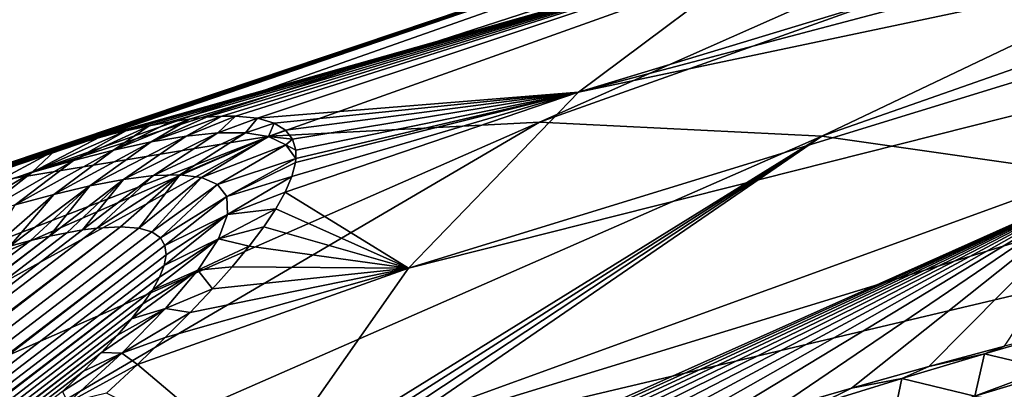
# Model space of a CAD drawing. Header units: metres. Extents: x -82 to 82, y -313 to 40.
# Tile 154 of 256: x -54.69 to -50.72, y -8.93 to -7.44. Entities that reach past the tile are written whole.
import ezdxf

# ---------------------------------------------------------------- set-up
doc = ezdxf.new("R2010")
doc.units = ezdxf.units.M
doc.layers.add('solid_505278_SW0001_CCC', color=7, linetype='CONTINUOUS')

msp = doc.modelspace()

# ---------------------------------------------------------------- linework, layer by layer
at = {"layer": 'solid_505278_SW0001_CCC'}
for points in [[(-52.438118, -7.733496, 46.304096), (-46.572266, -5.954834, 42.961166), (-46.949345, -6.284736, 42.245789)], [(-52.438118, -7.733496, 46.304096), (-51.650276, -7.14563, 47.705677), (-46.572266, -5.954834, 42.961166)], [(-52.595783, -7.855315, 57.640709), (-51.458542, -7.911482, 58.833317), (-47.619549, -6.081614, 53.092152)], [(-48.742588, -6.148829, 51.801815), (-52.595783, -7.855315, 57.640709), (-47.619549, -6.081614, 53.092152)], [(-51.458542, -7.911482, 58.833317), (-46.435051, -6.148829, 54.326317), (-47.619549, -6.081614, 53.092152)], [(-54.709202, -8.079616, 55.122669), (-48.742588, -6.148829, 51.801815), (-49.794594, -6.349902, 50.466312)], [(-53.681656, -7.91148, 56.40118), (-48.742588, -6.148829, 51.801815), (-54.709202, -8.079616, 55.122669)], [(-53.681656, -7.91148, 56.40118), (-52.595783, -7.855315, 57.640709), (-48.742588, -6.148829, 51.801815)], [(-51.458542, -7.911482, 58.833317), (-50.277252, -8.079621, 59.971329), (-46.435051, -6.148829, 54.326317)], [(-52.438118, -7.733496, 46.304096), (-46.949345, -6.284736, 42.245789), (-47.295231, -6.650167, 41.531918)], [(-55.664989, -8.356015, 53.808228), (-49.794594, -6.349902, 50.466312), (-50.766586, -6.683116, 49.097038)], [(-54.709202, -8.079616, 55.122669), (-49.794594, -6.349902, 50.466312), (-55.664989, -8.356015, 53.808228)], [(-53.123398, -8.4417, 44.904255), (-47.295231, -6.650167, 41.531918), (-47.60891, -7.050054, 40.821648)], [(-53.123398, -8.4417, 44.904255), (-52.438118, -7.733496, 46.304096), (-47.295231, -6.650167, 41.531918)], [(-55.523884, -8.300808, 53.554745), (-55.664989, -8.356015, 53.808228), (-50.766586, -6.683116, 49.097038)], [(-55.389889, -8.24957, 53.307697), (-55.523884, -8.300808, 53.554745), (-50.766586, -6.683116, 49.097038)], [(-55.207424, -8.181881, 52.9603), (-55.389889, -8.24957, 53.307697), (-50.766586, -6.683116, 49.097038)], [(-55.037308, -8.121211, 52.625237), (-55.207424, -8.181881, 52.9603), (-50.766586, -6.683116, 49.097038)], [(-54.879902, -8.067511, 52.302525), (-55.037308, -8.121211, 52.625237), (-50.766586, -6.683116, 49.097038)], [(-54.734829, -8.020461, 51.991898), (-54.879902, -8.067511, 52.302525), (-50.766586, -6.683116, 49.097038)], [(-54.734829, -8.020461, 51.991898), (-50.766586, -6.683116, 49.097038), (-51.650276, -7.14563, 47.705677)], [(-53.700264, -9.264199, 43.518097), (-47.60891, -7.050054, 40.821648), (-47.889465, -7.483225, 40.117062)], [(-53.700264, -9.264199, 43.518097), (-53.123398, -8.4417, 44.904255), (-47.60891, -7.050054, 40.821648)], [(-54.600327, -7.97924, 51.692554), (-54.734829, -8.020461, 51.991898), (-51.650276, -7.14563, 47.705677)], [(-54.477146, -7.943972, 51.404667), (-54.600327, -7.97924, 51.692554), (-51.650276, -7.14563, 47.705677)], [(-54.366669, -7.914759, 51.13343), (-54.477146, -7.943972, 51.404667), (-51.650276, -7.14563, 47.705677)], [(-54.364414, -7.914189, 51.127769), (-54.366669, -7.914759, 51.13343), (-51.650276, -7.14563, 47.705677)], [(-54.260738, -7.88923, 50.861191), (-54.364414, -7.914189, 51.127769), (-51.650276, -7.14563, 47.705677)], [(-54.166958, -7.869285, 50.605129), (-54.260738, -7.88923, 50.861191), (-51.650276, -7.14563, 47.705677)], [(-54.081932, -7.853798, 50.359081), (-54.166958, -7.869285, 50.605129), (-51.650276, -7.14563, 47.705677)], [(-54.004696, -7.842285, 50.122646), (-54.081932, -7.853798, 50.359081), (-51.650276, -7.14563, 47.705677)], [(-53.935978, -7.834909, 49.895981), (-54.004696, -7.842285, 50.122646), (-51.650276, -7.14563, 47.705677)], [(-53.874496, -7.831096, 49.678352), (-53.935978, -7.834909, 49.895981), (-51.650276, -7.14563, 47.705677)], [(-53.819771, -7.830563, 49.469498), (-53.874496, -7.831096, 49.678352), (-51.650276, -7.14563, 47.705677)], [(-53.730457, -7.838967, 49.077221), (-53.819771, -7.830563, 49.469498), (-51.650276, -7.14563, 47.705677)], [(-53.730457, -7.838967, 49.077221), (-51.650276, -7.14563, 47.705677), (-52.438118, -7.733496, 46.304096)], [(-53.700264, -9.264199, 43.518097), (-47.889465, -7.483225, 40.117062), (-48.136074, -7.948409, 39.420227)], [(-53.663933, -7.858041, 48.715607), (-53.730457, -7.838967, 49.077221), (-52.438118, -7.733496, 46.304096)], [(-53.617538, -7.886431, 48.381283), (-53.663933, -7.858041, 48.715607), (-52.438118, -7.733496, 46.304096)], [(-53.619812, -8.136017, 47.026379), (-52.438118, -7.733496, 46.304096), (-53.123398, -8.4417, 44.904255)], [(-53.619812, -8.136017, 47.026379), (-53.593067, -8.073879, 47.262707), (-52.438118, -7.733496, 46.304096)], [(-53.589249, -7.923091, 48.071545), (-53.617538, -7.886431, 48.381283), (-52.438118, -7.733496, 46.304096)], [(-53.593067, -8.073879, 47.262707), (-53.578377, -8.0174, 47.514492), (-52.438118, -7.733496, 46.304096)], [(-53.57674, -7.966979, 47.783463), (-53.589249, -7.923091, 48.071545), (-52.438118, -7.733496, 46.304096)], [(-53.578377, -8.0174, 47.514492), (-53.576267, -8.000392, 47.59935), (-52.438118, -7.733496, 46.304096)], [(-53.576267, -8.000392, 47.59935), (-53.57674, -7.966979, 47.783463), (-52.438118, -7.733496, 46.304096)], [(-54.310356, -7.96735, 50.324043), (-54.081932, -7.853798, 50.359081), (-54.004696, -7.842285, 50.122646)], [(-54.310356, -7.96735, 50.324043), (-54.004696, -7.842285, 50.122646), (-54.159046, -7.934289, 49.958046)], [(-54.159046, -7.934289, 49.958046), (-53.935978, -7.834909, 49.895981), (-53.874496, -7.831096, 49.678352)], [(-54.159046, -7.934289, 49.958046), (-53.874496, -7.831096, 49.678352), (-54.018505, -7.910494, 49.585117)], [(-54.159046, -7.934289, 49.958046), (-54.004696, -7.842285, 50.122646), (-53.935978, -7.834909, 49.895981)], [(-54.018505, -7.910494, 49.585117), (-53.874496, -7.831096, 49.678352), (-53.819771, -7.830563, 49.469498)], [(-54.018505, -7.910494, 49.585117), (-53.819771, -7.830563, 49.469498), (-53.89098, -7.897628, 49.204674)], [(-53.89098, -7.897628, 49.204674), (-53.819771, -7.830563, 49.469498), (-53.730457, -7.838967, 49.077221)], [(-53.89098, -7.897628, 49.204674), (-53.730457, -7.838967, 49.077221), (-53.778942, -7.897438, 48.816113)], [(-53.778942, -7.897438, 48.816113), (-53.730457, -7.838967, 49.077221), (-53.663933, -7.858041, 48.715607)], [(-57.491291, -10.002103, 62.115482), (-56.353088, -10.054308, 63.312778), (-52.595783, -7.855315, 57.640709)], [(-53.681656, -7.91148, 56.40118), (-57.491291, -10.002103, 62.115482), (-52.595783, -7.855315, 57.640709)], [(-56.353088, -10.054308, 63.312778), (-51.458542, -7.911482, 58.833317), (-52.595783, -7.855315, 57.640709)], [(-54.470909, -8.008554, 50.683662), (-54.260738, -7.88923, 50.861191), (-54.166958, -7.869285, 50.605129)], [(-54.470909, -8.008554, 50.683662), (-54.166958, -7.869285, 50.605129), (-54.310356, -7.96735, 50.324043)], [(-54.310356, -7.96735, 50.324043), (-54.166958, -7.869285, 50.605129), (-54.081932, -7.853798, 50.359081)], [(-53.778942, -7.897438, 48.816113), (-53.663933, -7.858041, 48.715607), (-53.685932, -7.912349, 48.419178)], [(-53.685932, -7.912349, 48.419178), (-53.663933, -7.858041, 48.715607), (-53.617538, -7.886431, 48.381283)], [(-53.685932, -7.912349, 48.419178), (-53.617538, -7.886431, 48.381283), (-53.589249, -7.923091, 48.071545)], [(-53.681656, -7.91148, 56.40118), (-59.6134, -10.208381, 59.593594), (-58.581738, -10.054305, 60.874584)], [(-53.681656, -7.91148, 56.40118), (-54.709202, -8.079616, 55.122669), (-59.6134, -10.208381, 59.593594)], [(-53.681656, -7.91148, 56.40118), (-58.581738, -10.054305, 60.874584), (-57.491291, -10.002103, 62.115482)], [(-56.353088, -10.054308, 63.312778), (-55.169552, -10.208313, 64.454956), (-51.458542, -7.911482, 58.833317)], [(-55.169552, -10.208313, 64.454956), (-54.900608, -10.106091, 64.281616), (-51.458542, -7.911482, 58.833317)], [(-54.900608, -10.106091, 64.281616), (-54.635784, -10.007148, 64.112663), (-51.458542, -7.911482, 58.833317)], [(-54.639462, -8.056956, 51.037434), (-54.364414, -7.914189, 51.127769), (-54.260738, -7.88923, 50.861191)], [(-54.639462, -8.056956, 51.037434), (-54.260738, -7.88923, 50.861191), (-54.470909, -8.008554, 50.683662)], [(-54.639462, -8.056956, 51.037434), (-54.366669, -7.914759, 51.13343), (-54.364414, -7.914189, 51.127769)], [(-54.544083, -7.966709, 51.485989), (-54.366669, -7.914759, 51.13343), (-54.639462, -8.056956, 51.037434)], [(-54.635784, -10.007148, 64.112663), (-54.374859, -9.911286, 63.947769), (-51.458542, -7.911482, 58.833317)], [(-54.544083, -7.966709, 51.485989), (-54.477146, -7.943972, 51.404667), (-54.366669, -7.914759, 51.13343)], [(-54.405163, -8.110524, 49.858334), (-54.159046, -7.934289, 49.958046), (-54.018505, -7.910494, 49.585117)], [(-54.270641, -8.084805, 49.497807), (-54.405163, -8.110524, 49.858334), (-54.018505, -7.910494, 49.585117)], [(-54.374859, -9.911286, 63.947769), (-50.277252, -8.079621, 59.971329), (-51.458542, -7.911482, 58.833317)], [(-54.270641, -8.084805, 49.497807), (-54.018505, -7.910494, 49.585117), (-53.89098, -7.897628, 49.204674)], [(-54.149227, -8.069622, 49.131866), (-54.270641, -8.084805, 49.497807), (-53.89098, -7.897628, 49.204674)], [(-54.149227, -8.069622, 49.131866), (-53.89098, -7.897628, 49.204674), (-53.778942, -7.897438, 48.816113)], [(-54.043262, -8.066586, 48.760376), (-54.149227, -8.069622, 49.131866), (-53.778942, -7.897438, 48.816113)], [(-54.043262, -8.066586, 48.760376), (-53.778942, -7.897438, 48.816113), (-53.685932, -7.912349, 48.419178)], [(-53.95599, -8.077865, 48.383629), (-54.043262, -8.066586, 48.760376), (-53.685932, -7.912349, 48.419178)], [(-53.95599, -8.077865, 48.383629), (-53.685932, -7.912349, 48.419178), (-53.616505, -7.945387, 48.013897)], [(-53.685932, -7.912349, 48.419178), (-53.589249, -7.923091, 48.071545), (-53.616505, -7.945387, 48.013897)], [(-53.616505, -7.945387, 48.013897), (-53.589249, -7.923091, 48.071545), (-53.57674, -7.966979, 47.783463)], [(-54.544083, -7.966709, 51.485989), (-54.639462, -8.056956, 51.037434), (-54.814869, -8.111661, 51.385864)], [(-54.544083, -7.966709, 51.485989), (-54.814869, -8.111661, 51.385864), (-54.727337, -8.024405, 51.832657)], [(-54.544083, -7.966709, 51.485989), (-54.727337, -8.024405, 51.832657), (-54.600327, -7.97924, 51.692554)], [(-54.544083, -7.966709, 51.485989), (-54.600327, -7.97924, 51.692554), (-54.477146, -7.943972, 51.404667)], [(-54.550636, -8.145257, 50.213623), (-54.310356, -7.96735, 50.324043), (-54.159046, -7.934289, 49.958046)], [(-54.405163, -8.110524, 49.858334), (-54.550636, -8.145257, 50.213623), (-54.159046, -7.934289, 49.958046)], [(-54.163799, -10.193976, 42.157448), (-48.136074, -7.948409, 39.420227), (-48.348011, -8.444242, 38.733192)], [(-54.163799, -10.193976, 42.157448), (-53.700264, -9.264199, 43.518097), (-48.136074, -7.948409, 39.420227)], [(-53.891502, -8.106108, 48.002316), (-53.95599, -8.077865, 48.383629), (-53.616505, -7.945387, 48.013897)], [(-53.891502, -8.106108, 48.002316), (-53.616505, -7.945387, 48.013897), (-53.576267, -8.000392, 47.59935)], [(-53.616505, -7.945387, 48.013897), (-53.57674, -7.966979, 47.783463), (-53.576267, -8.000392, 47.59935)], [(-54.727337, -8.024405, 51.832657), (-54.734829, -8.020461, 51.991898), (-54.600327, -7.97924, 51.692554)], [(-54.705578, -8.187941, 50.563938), (-54.470909, -8.008554, 50.683662), (-54.310356, -7.96735, 50.324043)], [(-54.550636, -8.145257, 50.213623), (-54.705578, -8.187941, 50.563938), (-54.310356, -7.96735, 50.324043)], [(-53.854622, -8.154249, 47.618057), (-53.891502, -8.106108, 48.002316), (-53.576267, -8.000392, 47.59935)], [(-53.854622, -8.154249, 47.618057), (-53.576267, -8.000392, 47.59935), (-53.578377, -8.0174, 47.514492)], [(-54.868752, -8.237674, 50.909576), (-54.639462, -8.056956, 51.037434), (-54.470909, -8.008554, 50.683662)], [(-54.705578, -8.187941, 50.563938), (-54.868752, -8.237674, 50.909576), (-54.470909, -8.008554, 50.683662)], [(-53.854622, -8.154249, 47.618057), (-53.578377, -8.0174, 47.514492), (-53.593067, -8.073879, 47.262707)], [(-55.039013, -8.29361, 51.25082), (-54.814869, -8.111661, 51.385864), (-54.639462, -8.056956, 51.037434)], [(-54.868752, -8.237674, 50.909576), (-55.039013, -8.29361, 51.25082), (-54.639462, -8.056956, 51.037434)], [(-54.270641, -8.084805, 49.497807), (-54.497833, -8.299395, 49.435837), (-54.567631, -8.313627, 49.629032)], [(-54.270641, -8.084805, 49.497807), (-54.567631, -8.313627, 49.629032), (-54.405163, -8.110524, 49.858334)], [(-54.270641, -8.084805, 49.497807), (-54.434586, -8.288568, 49.249599), (-54.497833, -8.299395, 49.435837)], [(-54.149227, -8.069622, 49.131866), (-54.377945, -8.281245, 49.070408), (-54.434586, -8.288568, 49.249599)], [(-54.149227, -8.069622, 49.131866), (-54.434586, -8.288568, 49.249599), (-54.270641, -8.084805, 49.497807)], [(-54.043262, -8.066586, 48.760376), (-54.282253, -8.275463, 48.731693), (-54.377945, -8.281245, 49.070408)], [(-54.043262, -8.066586, 48.760376), (-54.377945, -8.281245, 49.070408), (-54.149227, -8.069622, 49.131866)], [(-54.374859, -9.911286, 63.947769), (-54.117737, -9.818398, 63.786804), (-50.277252, -8.079621, 59.971329)], [(-54.043262, -8.066586, 48.760376), (-54.208996, -8.280944, 48.418884), (-54.282253, -8.275463, 48.731693)], [(-53.95599, -8.077865, 48.383629), (-54.208996, -8.280944, 48.418884), (-54.043262, -8.066586, 48.760376)], [(-53.95599, -8.077865, 48.383629), (-54.156322, -8.296489, 48.131317), (-54.208996, -8.280944, 48.418884)], [(-53.891502, -8.106108, 48.002316), (-54.156322, -8.296489, 48.131317), (-53.95599, -8.077865, 48.383629)], [(-54.117737, -9.818398, 63.786804), (-53.834244, -9.717997, 63.611645), (-50.277252, -8.079621, 59.971329)], [(-53.851501, -8.225795, 47.234333), (-53.854622, -8.154249, 47.618057), (-53.593067, -8.073879, 47.262707)], [(-53.851501, -8.225795, 47.234333), (-53.593067, -8.073879, 47.262707), (-53.619812, -8.136017, 47.026379)], [(-53.834244, -9.717997, 63.611645), (-53.555984, -9.621511, 63.442101), (-50.277252, -8.079621, 59.971329)], [(-53.555984, -9.621511, 63.442101), (-53.282707, -9.528708, 63.277782), (-50.277252, -8.079621, 59.971329)], [(-53.282707, -9.528708, 63.277782), (-53.014141, -9.439357, 63.118294), (-50.277252, -8.079621, 59.971329)], [(-53.014141, -9.439357, 63.118294), (-52.750027, -9.353232, 62.963253), (-50.277252, -8.079621, 59.971329)], [(-52.750027, -9.353232, 62.963253), (-52.49041, -9.270325, 62.812748), (-50.277252, -8.079621, 59.971329)], [(-52.49041, -9.270325, 62.812748), (-52.235653, -9.190828, 62.667362), (-50.277252, -8.079621, 59.971329)], [(-52.235653, -9.190828, 62.667362), (-51.985558, -9.11456, 62.526787), (-50.277252, -8.079621, 59.971329)], [(-51.985558, -9.11456, 62.526787), (-51.658993, -9.017562, 62.346245), (-50.277252, -8.079621, 59.971329)], [(-51.658993, -9.017562, 62.346245), (-51.339844, -8.925528, 62.172859), (-50.277252, -8.079621, 59.971329)], [(-51.339844, -8.925528, 62.172859), (-51.028122, -8.838388, 62.006706), (-50.277252, -8.079621, 59.971329)], [(-51.028122, -8.838388, 62.006706), (-50.724167, -8.756303, 61.848412), (-50.277252, -8.079621, 59.971329)], [(-54.405163, -8.110524, 49.858334), (-54.644184, -8.331391, 49.829315), (-54.728195, -8.353204, 50.037182)], [(-54.405163, -8.110524, 49.858334), (-54.728195, -8.353204, 50.037182), (-54.550636, -8.145257, 50.213623)], [(-54.405163, -8.110524, 49.858334), (-54.567631, -8.313627, 49.629032), (-54.644184, -8.331391, 49.829315)], [(-53.891502, -8.106108, 48.002316), (-54.121674, -8.32029, 47.868084), (-54.156322, -8.296489, 48.131317)], [(-53.854622, -8.154249, 47.618057), (-54.121674, -8.32029, 47.868084), (-53.891502, -8.106108, 48.002316)], [(-54.550636, -8.145257, 50.213623), (-54.728195, -8.353204, 50.037182), (-54.819424, -8.378831, 50.252415)], [(-54.550636, -8.145257, 50.213623), (-54.819424, -8.378831, 50.252415), (-54.705578, -8.187941, 50.563938)], [(-53.854622, -8.154249, 47.618057), (-54.103161, -8.351337, 47.627686), (-54.121674, -8.32029, 47.868084)], [(-53.851501, -8.225795, 47.234333), (-54.103161, -8.351337, 47.627686), (-53.854622, -8.154249, 47.618057)], [(-53.851501, -8.225795, 47.234333), (-53.619812, -8.136017, 47.026379), (-53.657444, -8.203409, 46.803711)], [(-53.657444, -8.203409, 46.803711), (-53.619812, -8.136017, 47.026379), (-53.123398, -8.4417, 44.904255)], [(-53.888279, -8.323806, 46.856426), (-53.657444, -8.203409, 46.803711), (-53.705742, -8.276065, 46.593369)], [(-53.888279, -8.323806, 46.856426), (-53.851501, -8.225795, 47.234333), (-53.657444, -8.203409, 46.803711)], [(-53.705742, -8.276065, 46.593369), (-53.657444, -8.203409, 46.803711), (-53.123398, -8.4417, 44.904255)], [(-53.851501, -8.225795, 47.234333), (-54.106789, -8.431214, 47.207039), (-54.098923, -8.388654, 47.408455)], [(-53.888279, -8.323806, 46.856426), (-54.106789, -8.431214, 47.207039), (-53.851501, -8.225795, 47.234333)], [(-53.851501, -8.225795, 47.234333), (-54.098923, -8.388654, 47.408455), (-54.103161, -8.351337, 47.627686)], [(-76.079926, -25.070696, 67.758362), (-54.282253, -8.275463, 48.731693), (-54.208996, -8.280944, 48.418884)], [(-76.079926, -25.070696, 67.758362), (-75.816391, -24.663908, 68.265991), (-54.282253, -8.275463, 48.731693)], [(-76.079926, -25.070696, 67.758362), (-54.208996, -8.280944, 48.418884), (-54.156322, -8.296489, 48.131317)], [(-75.816391, -24.663908, 68.265991), (-54.377945, -8.281245, 49.070408), (-54.282253, -8.275463, 48.731693)], [(-75.816391, -24.663908, 68.265991), (-54.434586, -8.288568, 49.249599), (-54.377945, -8.281245, 49.070408)], [(-64.777176, -25.07089, 80.123734), (-43.895187, -8.275456, 60.122375), (-44.241062, -8.281942, 60.188282)], [(-64.777176, -25.07089, 80.123734), (-43.577206, -8.28025, 60.076504), (-43.895187, -8.275456, 60.122375)], [(-64.777176, -25.07089, 80.123734), (-64.27829, -25.445538, 80.435249), (-43.577206, -8.28025, 60.076504)], [(-64.777176, -25.07089, 80.123734), (-44.241062, -8.281942, 60.188282), (-44.424675, -8.289647, 60.229149)], [(-64.27829, -25.445538, 80.435249), (-43.285969, -8.294946, 60.048656), (-43.577206, -8.28025, 60.076504)], [(-53.888279, -8.323806, 46.856426), (-53.705742, -8.276065, 46.593369), (-53.764454, -8.353989, 46.394199)], [(-53.764454, -8.353989, 46.394199), (-53.705742, -8.276065, 46.593369), (-53.123398, -8.4417, 44.904255)], [(-76.345451, -25.445335, 67.233612), (-54.121674, -8.32029, 47.868084), (-54.103161, -8.351337, 47.627686)], [(-76.345451, -25.445335, 67.233612), (-76.079926, -25.070696, 67.758362), (-54.121674, -8.32029, 47.868084)], [(-76.079926, -25.070696, 67.758362), (-54.156322, -8.296489, 48.131317), (-54.121674, -8.32029, 47.868084)], [(-75.816391, -24.663908, 68.265991), (-54.497833, -8.299395, 49.435837), (-54.434586, -8.288568, 49.249599)], [(-75.816391, -24.663908, 68.265991), (-54.567631, -8.313627, 49.629032), (-54.497833, -8.299395, 49.435837)], [(-75.816391, -24.663908, 68.265991), (-75.554939, -24.2248, 68.755997), (-54.567631, -8.313627, 49.629032)], [(-75.554939, -24.2248, 68.755997), (-54.644184, -8.331391, 49.829315), (-54.567631, -8.313627, 49.629032)], [(-65.259209, -24.66407, 79.815727), (-44.615856, -8.300823, 60.275925), (-44.814487, -8.315353, 60.328529)], [(-65.259209, -24.66407, 79.815727), (-64.777176, -25.07089, 80.123734), (-44.615856, -8.300823, 60.275925)], [(-65.259209, -24.66407, 79.815727), (-44.814487, -8.315353, 60.328529), (-45.020752, -8.333392, 60.387199)], [(-64.777176, -25.07089, 80.123734), (-44.424675, -8.289647, 60.229149), (-44.615856, -8.300823, 60.275925)], [(-64.27829, -25.445538, 80.435249), (-43.019836, -8.318055, 60.036629), (-43.285969, -8.294946, 60.048656)], [(-64.27829, -25.445538, 80.435249), (-42.77721, -8.348557, 60.038708), (-43.019836, -8.318055, 60.036629)], [(-76.345451, -25.445335, 67.233612), (-54.103161, -8.351337, 47.627686), (-54.098923, -8.388654, 47.408455)], [(-75.554939, -24.2248, 68.755997), (-54.728195, -8.353204, 50.037182), (-54.644184, -8.331391, 49.829315)], [(-65.259209, -24.66407, 79.815727), (-45.020752, -8.333392, 60.387199), (-45.235207, -8.355486, 60.45261)], [(-65.259209, -24.66407, 79.815727), (-45.235207, -8.355486, 60.45261), (-45.457623, -8.38141, 60.524555)], [(-64.27829, -25.445538, 80.435249), (-63.763016, -25.788082, 80.750114), (-42.77721, -8.348557, 60.038708)], [(-63.763016, -25.788082, 80.750114), (-42.556381, -8.385443, 60.0532), (-42.77721, -8.348557, 60.038708)], [(-53.888279, -8.323806, 46.856426), (-54.154037, -8.530216, 46.849701), (-54.125469, -8.4785, 47.021397)], [(-53.970516, -8.450315, 46.49308), (-54.154037, -8.530216, 46.849701), (-53.888279, -8.323806, 46.856426)], [(-53.888279, -8.323806, 46.856426), (-54.125469, -8.4785, 47.021397), (-54.106789, -8.431214, 47.207039)], [(-53.970516, -8.450315, 46.49308), (-53.888279, -8.323806, 46.856426), (-53.764454, -8.353989, 46.394199)], [(-53.970516, -8.450315, 46.49308), (-53.764454, -8.353989, 46.394199), (-53.833221, -8.43723, 46.20488)], [(-53.833221, -8.43723, 46.20488), (-53.764454, -8.353989, 46.394199), (-53.123398, -8.4417, 44.904255)], [(-76.345451, -25.445335, 67.233612), (-54.098923, -8.388654, 47.408455), (-54.106789, -8.431214, 47.207039)], [(-65.259209, -24.66407, 79.815727), (-45.457623, -8.38141, 60.524555), (-45.688347, -8.411469, 60.603447)], [(-63.763016, -25.788082, 80.750114), (-42.354805, -8.427596, 60.078255), (-42.556381, -8.385443, 60.0532)], [(-76.345451, -25.445335, 67.233612), (-54.106789, -8.431214, 47.207039), (-54.125469, -8.4785, 47.021397)], [(-65.259209, -24.66407, 79.815727), (-45.688347, -8.411469, 60.603447), (-45.927914, -8.446145, 60.689888)], [(-63.763016, -25.788082, 80.750114), (-42.169922, -8.474665, 60.112907), (-42.354805, -8.427596, 60.078255)], [(-54.213646, -8.82978, 45.528942), (-53.123398, -8.4417, 44.904255), (-53.700264, -9.264199, 43.518097)], [(-54.213646, -8.82978, 45.528942), (-54.101799, -8.721768, 45.687187), (-53.123398, -8.4417, 44.904255)], [(-54.101799, -8.721768, 45.687187), (-54.001381, -8.620688, 45.851986), (-53.123398, -8.4417, 44.904255)], [(-54.001381, -8.620688, 45.851986), (-53.912029, -8.525995, 46.024345), (-53.123398, -8.4417, 44.904255)], [(-53.970516, -8.450315, 46.49308), (-53.833221, -8.43723, 46.20488), (-53.912029, -8.525995, 46.024345)], [(-53.912029, -8.525995, 46.024345), (-53.833221, -8.43723, 46.20488), (-53.123398, -8.4417, 44.904255)], [(-76.612869, -25.787895, 66.6922), (-54.125469, -8.4785, 47.021397), (-54.154037, -8.530216, 46.849701)], [(-76.612869, -25.787895, 66.6922), (-76.345451, -25.445335, 67.233612), (-54.125469, -8.4785, 47.021397)], [(-65.723862, -24.22493, 79.511383), (-45.927914, -8.446145, 60.689888), (-46.176014, -8.48514, 60.783596)], [(-65.723862, -24.22493, 79.511383), (-65.259209, -24.66407, 79.815727), (-45.927914, -8.446145, 60.689888)], [(-63.763016, -25.788082, 80.750114), (-41.99976, -8.526351, 60.156395), (-42.169922, -8.474665, 60.112907)], [(-53.970516, -8.450315, 46.49308), (-54.238407, -8.646775, 46.539352), (-54.191799, -8.586277, 46.689667)], [(-54.100719, -8.60498, 46.154366), (-54.238407, -8.646775, 46.539352), (-53.970516, -8.450315, 46.49308)], [(-53.970516, -8.450315, 46.49308), (-54.191799, -8.586277, 46.689667), (-54.154037, -8.530216, 46.849701)], [(-54.163799, -10.193976, 42.157448), (-48.348011, -8.444242, 38.733192), (-48.524658, -8.969269, 38.057964)], [(-54.100719, -8.60498, 46.154366), (-53.970516, -8.450315, 46.49308), (-53.912029, -8.525995, 46.024345)], [(-65.723862, -24.22493, 79.511383), (-46.176014, -8.48514, 60.783596), (-46.433186, -8.528952, 60.885189)], [(-76.612869, -25.787895, 66.6922), (-54.154037, -8.530216, 46.849701), (-54.191799, -8.586277, 46.689667)], [(-65.723862, -24.22493, 79.511383), (-46.433186, -8.528952, 60.885189), (-46.69989, -8.577999, 60.995205)], [(-63.763016, -25.788082, 80.750114), (-63.231743, -26.098524, 81.068207), (-41.99976, -8.526351, 60.156395)], [(-63.231743, -26.098524, 81.068207), (-41.842224, -8.582294, 60.207947), (-41.99976, -8.526351, 60.156395)], [(-54.100719, -8.60498, 46.154366), (-53.912029, -8.525995, 46.024345), (-54.001381, -8.620688, 45.851986)], [(-76.612869, -25.787895, 66.6922), (-54.191799, -8.586277, 46.689667), (-54.238407, -8.646775, 46.539352)], [(-65.723862, -24.22493, 79.511383), (-46.69989, -8.577999, 60.995205), (-46.975803, -8.631979, 61.113346)], [(-63.231743, -26.098524, 81.068207), (-41.695576, -8.642614, 60.267426), (-41.842224, -8.582294, 60.207947)], [(-65.723862, -24.22493, 79.511383), (-46.975803, -8.631979, 61.113346), (-47.261673, -8.691573, 61.24044)], [(-54.100719, -8.60498, 46.154366), (-54.358055, -8.781795, 46.263683), (-54.293816, -8.711883, 46.39769)], [(-54.277149, -8.784545, 45.850849), (-54.358055, -8.781795, 46.263683), (-54.100719, -8.60498, 46.154366)], [(-54.100719, -8.60498, 46.154366), (-54.293816, -8.711883, 46.39769), (-54.238407, -8.646775, 46.539352)], [(-54.277149, -8.784545, 45.850849), (-54.100719, -8.60498, 46.154366), (-54.001381, -8.620688, 45.851986)], [(-54.277149, -8.784545, 45.850849), (-54.001381, -8.620688, 45.851986), (-54.101799, -8.721768, 45.687187)], [(-76.612869, -25.787895, 66.6922), (-54.238407, -8.646775, 46.539352), (-54.293816, -8.711883, 46.39769)], [(-63.231743, -26.098524, 81.068207), (-41.558605, -8.707561, 60.334934), (-41.695576, -8.642614, 60.267426)], [(-76.88208, -26.098375, 66.134529), (-54.293816, -8.711883, 46.39769), (-54.358055, -8.781795, 46.263683)], [(-76.88208, -26.098375, 66.134529), (-76.612869, -25.787895, 66.6922), (-54.293816, -8.711883, 46.39769)], [(-66.170509, -23.75316, 79.210777), (-47.261673, -8.691573, 61.24044), (-47.557816, -8.757069, 61.376873)], [(-66.170509, -23.75316, 79.210777), (-65.723862, -24.22493, 79.511383), (-47.261673, -8.691573, 61.24044)], [(-63.231743, -26.098524, 81.068207), (-41.430058, -8.777443, 60.410717), (-41.558605, -8.707561, 60.334934)], [(-50.80444, -8.786795, 61.914619), (-50.468826, -8.689507, 61.718117), (-50.724167, -8.756303, 61.848412)], [(-50.5107, -8.856323, 62.088989), (-50.468826, -8.689507, 61.718117), (-50.80444, -8.786795, 61.914619)], [(-66.170509, -23.75316, 79.210777), (-47.557816, -8.757069, 61.376873), (-47.864002, -8.828253, 61.522446)], [(-54.277149, -8.784545, 45.850849), (-54.101799, -8.721768, 45.687187), (-54.213646, -8.82978, 45.528942)], [(-50.80444, -8.786795, 61.914619), (-50.724167, -8.756303, 61.848412), (-51.028122, -8.838388, 62.006706)], [(-76.88208, -26.098375, 66.134529), (-54.358055, -8.781795, 46.263683), (-54.431801, -8.857218, 46.136204)], [(-63.231743, -26.098524, 81.068207), (-62.684708, -26.376814, 81.389404), (-41.430058, -8.777443, 60.410717)], [(-62.684708, -26.376814, 81.389404), (-41.308826, -8.852729, 60.495277), (-41.430058, -8.777443, 60.410717)], [(-54.277149, -8.784545, 45.850849), (-54.51577, -8.938783, 46.014538), (-54.431801, -8.857218, 46.136204)], [(-54.493393, -8.983396, 45.58894), (-54.51577, -8.938783, 46.014538), (-54.277149, -8.784545, 45.850849)], [(-54.493393, -8.983396, 45.58894), (-54.277149, -8.784545, 45.850849), (-54.213646, -8.82978, 45.528942)], [(-54.277149, -8.784545, 45.850849), (-54.431801, -8.857218, 46.136204), (-54.358055, -8.781795, 46.263683)], [(-51.136826, -8.886573, 62.113083), (-50.80444, -8.786795, 61.914619), (-51.028122, -8.838388, 62.006706)], [(-50.843067, -8.956817, 62.285347), (-50.80444, -8.786795, 61.914619), (-51.136826, -8.886573, 62.113083)], [(-50.843067, -8.956817, 62.285347), (-50.5107, -8.856323, 62.088989), (-50.80444, -8.786795, 61.914619)], [(-66.170509, -23.75316, 79.210777), (-47.864002, -8.828253, 61.522446), (-48.18116, -8.90598, 61.678188)], [(-54.493393, -8.983396, 45.58894), (-54.213646, -8.82978, 45.528942), (-54.337971, -8.945395, 45.377239)], [(-54.337971, -8.945395, 45.377239), (-54.213646, -8.82978, 45.528942), (-53.700264, -9.264199, 43.518097)], [(-51.136826, -8.886573, 62.113083), (-51.028122, -8.838388, 62.006706), (-51.339844, -8.925528, 62.172859)], [(-76.88208, -26.098375, 66.134529), (-54.431801, -8.857218, 46.136204), (-54.51577, -8.938783, 46.014538)], [(-62.684708, -26.376814, 81.389404), (-41.194489, -8.934104, 60.589447), (-41.308826, -8.852729, 60.495277)], [(-50.400478, -9.024804, 62.347004), (-50.5107, -8.856323, 62.088989), (-50.843067, -8.956817, 62.285347)], [(-66.170509, -23.75316, 79.210777), (-48.18116, -8.90598, 61.678188), (-48.509357, -8.990307, 61.844208)], [(-51.466743, -8.98882, 62.313557), (-51.136826, -8.886573, 62.113083), (-51.339844, -8.925528, 62.172859)], [(-51.173046, -9.059825, 62.483856), (-51.136826, -8.886573, 62.113083), (-51.466743, -8.98882, 62.313557)], [(-51.173046, -9.059825, 62.483856), (-50.843067, -8.956817, 62.285347), (-51.136826, -8.886573, 62.113083)], [(-51.466743, -8.98882, 62.313557), (-51.339844, -8.925528, 62.172859), (-51.658993, -9.017562, 62.346245)]]:
    msp.add_3dface(points, dxfattribs=at)

doc.saveas('drawing.dxf')
